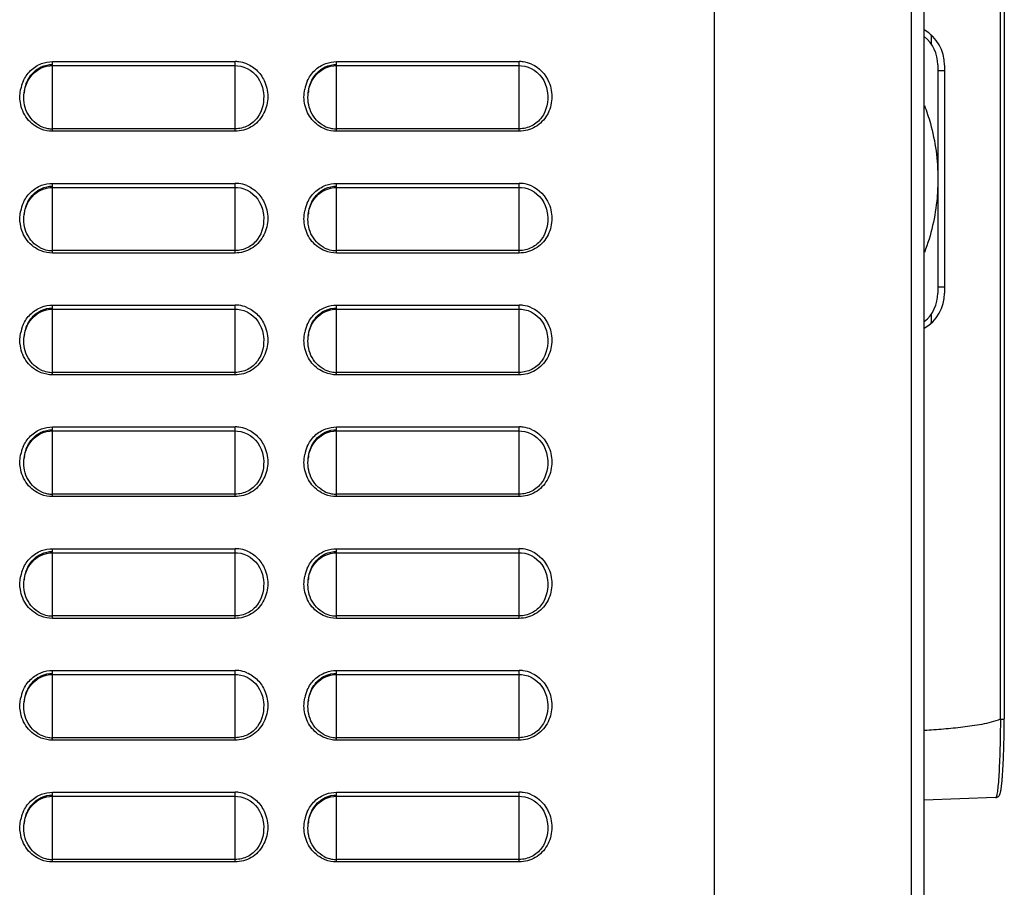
# Model space of a CAD drawing. Header units: millimetres. Extents: x 0 to 1200, y 0 to 1150.
# Tile 26 of 80: x 209 to 281, y 607 to 671. Entities that reach past the tile are written whole.
import ezdxf

# ---------------------------------------------------------------- set-up
doc = ezdxf.new("R2010")
doc.units = ezdxf.units.MM
doc.header["$LTSCALE"] = 74.962963
doc.layers.get('0').update_dxf_attribs({"linetype": 'CONTINUOUS'})
doc.layers.add('00_COMPONENTS', color=7, linetype='CONTINUOUS')

msp = doc.modelspace()

# ---------------------------------------------------------------- linework, layer by layer
at = {"color": 7, "linetype": 'CONTINUOUS'}
for p, q in [((260.074, 481.059), (260.074, 714.26)), ((275.574, 595.871), (275.574, 714.26)), ((209.446, 666.571), (209.609, 666.775)), ((209.609, 666.775), (209.793, 666.957)), ((209.793, 666.957), (209.995, 667.113)), ((209.995, 667.113), (210.213, 667.242)), ((210.213, 667.242), (210.442, 667.342)), ((210.442, 667.342), (210.679, 667.412)), ((210.679, 667.412), (210.92, 667.452)), ((210.92, 667.452), (211.124, 667.462)), ((211.124, 667.462), (224.624, 667.462)), ((224.624, 667.462), (224.79, 667.455)), ((224.79, 667.455), (225.034, 667.419)), ((225.034, 667.419), (225.275, 667.353)), ((225.275, 667.353), (225.509, 667.255)), ((225.509, 667.255), (225.731, 667.128)), ((225.731, 667.128), (225.938, 666.972)), ((225.938, 666.972), (226.126, 666.79)), ((226.126, 666.79), (226.292, 666.584)), ((230.445, 666.569), (230.608, 666.774)), ((230.608, 666.774), (230.791, 666.956)), ((230.791, 666.956), (230.994, 667.112)), ((230.994, 667.112), (231.211, 667.241)), ((231.211, 667.241), (231.441, 667.341)), ((231.441, 667.341), (231.678, 667.412)), ((231.678, 667.412), (231.919, 667.452)), ((231.919, 667.452), (232.124, 667.462)), ((232.124, 667.462), (245.624, 667.462)), ((245.624, 667.462), (245.79, 667.455)), ((245.79, 667.455), (246.035, 667.419)), ((246.035, 667.419), (246.276, 667.352)), ((246.276, 667.352), (246.509, 667.255)), ((246.509, 667.255), (246.731, 667.127)), ((246.731, 667.127), (246.938, 666.972)), ((246.938, 666.972), (247.126, 666.79)), ((247.126, 666.79), (247.292, 666.584)), ((209.105, 665.848), (209.192, 666.104)), ((209.192, 666.104), (209.307, 666.346)), ((209.307, 666.346), (209.446, 666.571)), ((226.292, 666.584), (226.435, 666.358)), ((226.435, 666.358), (226.552, 666.113)), ((226.552, 666.113), (226.641, 665.854)), ((230.105, 665.847), (230.192, 666.103)), ((230.192, 666.103), (230.306, 666.345)), ((230.306, 666.345), (230.445, 666.569)), ((247.292, 666.584), (247.435, 666.357)), ((247.435, 666.357), (247.552, 666.113)), ((247.552, 666.113), (247.641, 665.854)), ((209.028, 665.453), (209.046, 665.58)), ((209.028, 665.453), (209.029, 665.461)), ((209.046, 665.58), (209.105, 665.848)), ((226.641, 665.854), (226.701, 665.583)), ((226.701, 665.583), (226.72, 665.451)), ((230.028, 665.453), (230.046, 665.58)), ((230.028, 665.453), (230.029, 665.461)), ((230.046, 665.58), (230.105, 665.847)), ((247.641, 665.854), (247.701, 665.584)), ((247.701, 665.584), (247.719, 665.452)), ((209.793, 657.957), (209.995, 658.113)), ((209.995, 658.113), (210.213, 658.242)), ((210.213, 658.242), (210.442, 658.342)), ((210.442, 658.342), (210.679, 658.412)), ((210.679, 658.412), (210.92, 658.452)), ((210.92, 658.452), (211.124, 658.462)), ((211.124, 658.462), (224.624, 658.462)), ((224.624, 658.462), (224.79, 658.455)), ((224.79, 658.455), (225.034, 658.419)), ((225.034, 658.419), (225.275, 658.353)), ((225.275, 658.353), (225.509, 658.255)), ((225.509, 658.255), (225.731, 658.128)), ((225.731, 658.128), (225.938, 657.972)), ((230.791, 657.956), (230.994, 658.112)), ((230.994, 658.112), (231.211, 658.241)), ((231.211, 658.241), (231.441, 658.341)), ((231.441, 658.341), (231.678, 658.412)), ((231.678, 658.412), (231.919, 658.452)), ((231.919, 658.452), (232.124, 658.462)), ((232.124, 658.462), (245.624, 658.462)), ((245.624, 658.462), (245.79, 658.455)), ((245.79, 658.455), (246.035, 658.419)), ((246.035, 658.419), (246.276, 658.352)), ((246.276, 658.352), (246.509, 658.255)), ((246.509, 658.255), (246.731, 658.127)), ((246.731, 658.127), (246.938, 657.972)), ((209.192, 657.104), (209.307, 657.346)), ((209.307, 657.346), (209.446, 657.571)), ((209.446, 657.571), (209.609, 657.775)), ((209.609, 657.775), (209.793, 657.957)), ((225.938, 657.972), (226.126, 657.79)), ((226.126, 657.79), (226.292, 657.584)), ((226.292, 657.584), (226.435, 657.358)), ((226.435, 657.358), (226.552, 657.113)), ((230.192, 657.103), (230.306, 657.345)), ((230.306, 657.345), (230.445, 657.569)), ((230.445, 657.569), (230.608, 657.774)), ((230.608, 657.774), (230.791, 657.956)), ((246.938, 657.972), (247.126, 657.79)), ((247.126, 657.79), (247.292, 657.584)), ((247.292, 657.584), (247.435, 657.357)), ((247.435, 657.357), (247.552, 657.113)), ((209.028, 656.453), (209.046, 656.58)), ((209.046, 656.58), (209.105, 656.848)), ((209.105, 656.848), (209.192, 657.104)), ((226.552, 657.113), (226.641, 656.854)), ((226.641, 656.854), (226.701, 656.583)), ((226.701, 656.583), (226.72, 656.451)), ((230.028, 656.453), (230.046, 656.58)), ((230.046, 656.58), (230.105, 656.847)), ((230.105, 656.847), (230.192, 657.103)), ((247.552, 657.113), (247.641, 656.854)), ((247.641, 656.854), (247.701, 656.584)), ((247.701, 656.584), (247.719, 656.452)), ((209.028, 656.453), (209.029, 656.461)), ((230.028, 656.453), (230.029, 656.461)), ((210.213, 649.242), (210.442, 649.342)), ((210.442, 649.342), (210.679, 649.412)), ((210.679, 649.412), (210.92, 649.452)), ((210.92, 649.452), (211.124, 649.462)), ((211.124, 649.462), (224.624, 649.462)), ((224.624, 649.462), (224.79, 649.455)), ((224.79, 649.455), (225.034, 649.419)), ((225.034, 649.419), (225.275, 649.353)), ((225.275, 649.353), (225.509, 649.255)), ((231.211, 649.241), (231.441, 649.341)), ((231.441, 649.341), (231.678, 649.412)), ((231.678, 649.412), (231.919, 649.452)), ((231.919, 649.452), (232.124, 649.462)), ((232.124, 649.462), (245.624, 649.462)), ((245.624, 649.462), (245.79, 649.455)), ((245.79, 649.455), (246.035, 649.419)), ((246.035, 649.419), (246.276, 649.352)), ((246.276, 649.352), (246.509, 649.255)), ((209.307, 648.346), (209.446, 648.571)), ((209.446, 648.571), (209.609, 648.775)), ((209.609, 648.775), (209.793, 648.957)), ((209.793, 648.957), (209.995, 649.113)), ((209.995, 649.113), (210.213, 649.242)), ((225.509, 649.255), (225.731, 649.128)), ((225.731, 649.128), (225.938, 648.972)), ((225.938, 648.972), (226.126, 648.79)), ((226.126, 648.79), (226.292, 648.584)), ((226.292, 648.584), (226.435, 648.358)), ((230.306, 648.345), (230.445, 648.569)), ((230.445, 648.569), (230.608, 648.774)), ((230.608, 648.774), (230.791, 648.956)), ((230.791, 648.956), (230.994, 649.112)), ((230.994, 649.112), (231.211, 649.241)), ((246.509, 649.255), (246.731, 649.127)), ((246.731, 649.127), (246.938, 648.972)), ((246.938, 648.972), (247.126, 648.79)), ((247.126, 648.79), (247.292, 648.584)), ((247.292, 648.584), (247.435, 648.357)), ((209.046, 647.58), (209.105, 647.848)), ((209.105, 647.848), (209.192, 648.104)), ((209.192, 648.104), (209.307, 648.346)), ((226.435, 648.358), (226.552, 648.113)), ((226.552, 648.113), (226.641, 647.854)), ((226.641, 647.854), (226.701, 647.583)), ((230.046, 647.58), (230.105, 647.847)), ((230.105, 647.847), (230.192, 648.103)), ((230.192, 648.103), (230.306, 648.345)), ((247.435, 648.357), (247.552, 648.113)), ((247.552, 648.113), (247.641, 647.854)), ((247.641, 647.854), (247.701, 647.584)), ((209.028, 647.453), (209.046, 647.58)), ((209.028, 647.453), (209.029, 647.461)), ((226.701, 647.583), (226.72, 647.451)), ((230.028, 647.453), (230.046, 647.58)), ((230.028, 647.453), (230.029, 647.461)), ((247.701, 647.584), (247.719, 647.452)), ((209.609, 639.775), (209.793, 639.957)), ((209.793, 639.957), (209.995, 640.113)), ((209.995, 640.113), (210.213, 640.242)), ((210.213, 640.242), (210.442, 640.342)), ((210.442, 640.342), (210.679, 640.412)), ((210.679, 640.412), (210.92, 640.452)), ((210.92, 640.452), (211.124, 640.462)), ((211.124, 640.462), (224.624, 640.462)), ((224.624, 640.462), (224.79, 640.455)), ((224.79, 640.455), (225.034, 640.419)), ((225.034, 640.419), (225.275, 640.353)), ((225.275, 640.353), (225.509, 640.255)), ((225.509, 640.255), (225.731, 640.128)), ((225.731, 640.128), (225.938, 639.972)), ((225.938, 639.972), (226.126, 639.79)), ((230.608, 639.774), (230.791, 639.956)), ((230.791, 639.956), (230.994, 640.112)), ((230.994, 640.112), (231.211, 640.241)), ((231.211, 640.241), (231.441, 640.341)), ((231.441, 640.341), (231.678, 640.412)), ((231.678, 640.412), (231.919, 640.452)), ((231.919, 640.452), (232.124, 640.462)), ((232.124, 640.462), (245.624, 640.462)), ((245.624, 640.462), (245.79, 640.455)), ((245.79, 640.455), (246.035, 640.419)), ((246.035, 640.419), (246.276, 640.352)), ((246.276, 640.352), (246.509, 640.255)), ((246.509, 640.255), (246.731, 640.127)), ((246.731, 640.127), (246.938, 639.972)), ((246.938, 639.972), (247.126, 639.79)), ((209.105, 638.848), (209.192, 639.104)), ((209.192, 639.104), (209.307, 639.346)), ((209.307, 639.346), (209.446, 639.571)), ((209.446, 639.571), (209.609, 639.775)), ((226.126, 639.79), (226.292, 639.584)), ((226.292, 639.584), (226.435, 639.358)), ((226.435, 639.358), (226.552, 639.113)), ((226.552, 639.113), (226.641, 638.854)), ((230.105, 638.847), (230.192, 639.103)), ((230.192, 639.103), (230.306, 639.345)), ((230.306, 639.345), (230.445, 639.569)), ((230.445, 639.569), (230.608, 639.774)), ((247.126, 639.79), (247.292, 639.584)), ((247.292, 639.584), (247.435, 639.357)), ((247.435, 639.357), (247.552, 639.113)), ((247.552, 639.113), (247.641, 638.854)), ((209.028, 638.453), (209.046, 638.58)), ((209.028, 638.453), (209.029, 638.461)), ((209.046, 638.58), (209.105, 638.848)), ((226.641, 638.854), (226.701, 638.583)), ((226.701, 638.583), (226.72, 638.451)), ((230.028, 638.453), (230.046, 638.58)), ((230.028, 638.453), (230.029, 638.461)), ((230.046, 638.58), (230.105, 638.847)), ((247.641, 638.854), (247.701, 638.584)), ((247.701, 638.584), (247.719, 638.452)), ((209.793, 630.957), (209.995, 631.113)), ((209.995, 631.113), (210.213, 631.242)), ((210.213, 631.242), (210.442, 631.342)), ((210.442, 631.342), (210.679, 631.412)), ((210.679, 631.412), (210.92, 631.452)), ((210.92, 631.452), (211.124, 631.462)), ((211.124, 631.462), (224.624, 631.462)), ((224.624, 631.462), (224.79, 631.455)), ((224.79, 631.455), (225.034, 631.419)), ((225.034, 631.419), (225.275, 631.353)), ((225.275, 631.353), (225.509, 631.255)), ((225.509, 631.255), (225.731, 631.128)), ((225.731, 631.128), (225.938, 630.972)), ((230.791, 630.956), (230.994, 631.112)), ((230.994, 631.112), (231.211, 631.241)), ((231.211, 631.241), (231.441, 631.341)), ((231.441, 631.341), (231.678, 631.412)), ((231.678, 631.412), (231.919, 631.452)), ((231.919, 631.452), (232.124, 631.462)), ((232.124, 631.462), (245.624, 631.462)), ((245.624, 631.462), (245.79, 631.455)), ((245.79, 631.455), (246.035, 631.419)), ((246.035, 631.419), (246.276, 631.352)), ((246.276, 631.352), (246.509, 631.255)), ((246.509, 631.255), (246.731, 631.127)), ((246.731, 631.127), (246.938, 630.972)), ((209.307, 630.346), (209.446, 630.571)), ((209.446, 630.571), (209.609, 630.775)), ((209.609, 630.775), (209.793, 630.957)), ((225.938, 630.972), (226.126, 630.79)), ((226.126, 630.79), (226.292, 630.584)), ((226.292, 630.584), (226.435, 630.358)), ((230.306, 630.345), (230.445, 630.569)), ((230.445, 630.569), (230.608, 630.774)), ((230.608, 630.774), (230.791, 630.956)), ((246.938, 630.972), (247.126, 630.79)), ((247.126, 630.79), (247.292, 630.584)), ((247.292, 630.584), (247.435, 630.357)), ((209.046, 629.58), (209.105, 629.848)), ((209.105, 629.848), (209.192, 630.104)), ((209.192, 630.104), (209.307, 630.346)), ((226.435, 630.358), (226.552, 630.113)), ((226.552, 630.113), (226.641, 629.854)), ((226.641, 629.854), (226.701, 629.583)), ((230.046, 629.58), (230.105, 629.847)), ((230.105, 629.847), (230.192, 630.103)), ((230.192, 630.103), (230.306, 630.345)), ((247.435, 630.357), (247.552, 630.113)), ((247.552, 630.113), (247.641, 629.854)), ((247.641, 629.854), (247.701, 629.584)), ((209.028, 629.453), (209.046, 629.58)), ((209.028, 629.453), (209.029, 629.461)), ((226.701, 629.583), (226.72, 629.451)), ((230.028, 629.453), (230.046, 629.58)), ((230.028, 629.453), (230.029, 629.461)), ((247.701, 629.584), (247.719, 629.452)), ((210.442, 622.342), (210.679, 622.412)), ((210.679, 622.412), (210.92, 622.452)), ((210.92, 622.452), (211.124, 622.462)), ((211.124, 622.462), (224.624, 622.462)), ((224.624, 622.462), (224.79, 622.455)), ((224.79, 622.455), (225.034, 622.419)), ((225.034, 622.419), (225.275, 622.353)), ((231.441, 622.341), (231.678, 622.412)), ((231.678, 622.412), (231.919, 622.452)), ((231.919, 622.452), (232.124, 622.462)), ((232.124, 622.462), (245.624, 622.462)), ((245.624, 622.462), (245.79, 622.455)), ((245.79, 622.455), (246.035, 622.419)), ((246.035, 622.419), (246.276, 622.352)), ((209.446, 621.571), (209.609, 621.775)), ((209.609, 621.775), (209.793, 621.957)), ((209.793, 621.957), (209.995, 622.113)), ((209.995, 622.113), (210.213, 622.242)), ((210.213, 622.242), (210.442, 622.342)), ((225.275, 622.353), (225.509, 622.255)), ((225.509, 622.255), (225.731, 622.128)), ((225.731, 622.128), (225.938, 621.972)), ((225.938, 621.972), (226.126, 621.79)), ((226.126, 621.79), (226.292, 621.584)), ((230.445, 621.569), (230.608, 621.774)), ((230.608, 621.774), (230.791, 621.956)), ((230.791, 621.956), (230.994, 622.112)), ((230.994, 622.112), (231.211, 622.241)), ((231.211, 622.241), (231.441, 622.341)), ((246.276, 622.352), (246.509, 622.255)), ((246.509, 622.255), (246.731, 622.127)), ((246.731, 622.127), (246.938, 621.972)), ((246.938, 621.972), (247.126, 621.79)), ((247.126, 621.79), (247.292, 621.584)), ((209.105, 620.848), (209.192, 621.104)), ((209.192, 621.104), (209.307, 621.346)), ((209.307, 621.346), (209.446, 621.571)), ((226.292, 621.584), (226.435, 621.358)), ((226.435, 621.358), (226.552, 621.113)), ((226.552, 621.113), (226.641, 620.854)), ((230.105, 620.847), (230.192, 621.103)), ((230.192, 621.103), (230.306, 621.345)), ((230.306, 621.345), (230.445, 621.569)), ((247.292, 621.584), (247.435, 621.357)), ((247.435, 621.357), (247.552, 621.113)), ((247.552, 621.113), (247.641, 620.854)), ((209.028, 620.453), (209.046, 620.58)), ((209.028, 620.453), (209.029, 620.461)), ((209.046, 620.58), (209.105, 620.848)), ((226.641, 620.854), (226.701, 620.583)), ((226.701, 620.583), (226.72, 620.451)), ((230.028, 620.453), (230.046, 620.58)), ((230.028, 620.453), (230.029, 620.461)), ((230.046, 620.58), (230.105, 620.847)), ((247.641, 620.854), (247.701, 620.584)), ((247.701, 620.584), (247.719, 620.452)), ((209.609, 612.775), (209.793, 612.957)), ((209.793, 612.957), (209.995, 613.113)), ((209.995, 613.113), (210.213, 613.242)), ((210.213, 613.242), (210.442, 613.342)), ((210.442, 613.342), (210.679, 613.412)), ((210.679, 613.412), (210.92, 613.452)), ((210.92, 613.452), (211.124, 613.462)), ((211.124, 613.462), (224.624, 613.462)), ((224.624, 613.462), (224.79, 613.455)), ((224.79, 613.455), (225.034, 613.419)), ((225.034, 613.419), (225.275, 613.353)), ((225.275, 613.353), (225.509, 613.255)), ((225.509, 613.255), (225.731, 613.128)), ((225.731, 613.128), (225.938, 612.972)), ((225.938, 612.972), (226.126, 612.79)), ((230.608, 612.774), (230.791, 612.956)), ((230.791, 612.956), (230.994, 613.112)), ((230.994, 613.112), (231.211, 613.241)), ((231.211, 613.241), (231.441, 613.341)), ((231.441, 613.341), (231.678, 613.412)), ((231.678, 613.412), (231.919, 613.452)), ((231.919, 613.452), (232.124, 613.462)), ((232.124, 613.462), (245.624, 613.462)), ((245.624, 613.462), (245.79, 613.455)), ((245.79, 613.455), (246.035, 613.419)), ((246.035, 613.419), (246.276, 613.352)), ((246.276, 613.352), (246.509, 613.255)), ((246.509, 613.255), (246.731, 613.127)), ((246.731, 613.127), (246.938, 612.972)), ((246.938, 612.972), (247.126, 612.79)), ((209.192, 612.104), (209.307, 612.346)), ((209.307, 612.346), (209.446, 612.571)), ((209.446, 612.571), (209.609, 612.775)), ((226.126, 612.79), (226.292, 612.584)), ((226.292, 612.584), (226.435, 612.358)), ((226.435, 612.358), (226.552, 612.113)), ((230.192, 612.103), (230.306, 612.345)), ((230.306, 612.345), (230.445, 612.569)), ((230.445, 612.569), (230.608, 612.774)), ((247.126, 612.79), (247.292, 612.584)), ((247.292, 612.584), (247.435, 612.357)), ((247.435, 612.357), (247.552, 612.113)), ((209.028, 611.453), (209.046, 611.58)), ((209.028, 611.453), (209.029, 611.461)), ((209.046, 611.58), (209.105, 611.848)), ((209.105, 611.848), (209.192, 612.104)), ((226.552, 612.113), (226.641, 611.854)), ((226.641, 611.854), (226.701, 611.583)), ((226.701, 611.583), (226.72, 611.451)), ((230.028, 611.453), (230.046, 611.58)), ((230.028, 611.453), (230.029, 611.461)), ((230.046, 611.58), (230.105, 611.847)), ((230.105, 611.847), (230.192, 612.103)), ((247.552, 612.113), (247.641, 611.854)), ((247.641, 611.854), (247.701, 611.584)), ((247.701, 611.584), (247.719, 611.452))]:
    msp.add_line(p, q, dxfattribs=at)
at = {"color": 9, "linetype": 'CONTINUOUS'}
for p, q in [((274.626, 604.859), (274.626, 714.26)), ((211.124, 662.61), (211.124, 667.762)), ((211.124, 667.762), (224.624, 667.762)), ((224.624, 662.61), (224.624, 667.762)), ((232.124, 662.61), (232.124, 667.762)), ((232.124, 667.762), (245.624, 667.762)), ((245.624, 662.61), (245.624, 667.762)), ((226.719, 665.461), (226.72, 665.451)), ((247.718, 665.461), (247.719, 665.452)), ((224.624, 662.79), (211.124, 662.79)), ((224.624, 662.61), (211.124, 662.61)), ((245.624, 662.79), (232.124, 662.79)), ((245.624, 662.61), (232.124, 662.61)), ((211.124, 653.61), (211.124, 658.762)), ((211.124, 658.762), (224.624, 658.762)), ((224.624, 653.61), (224.624, 658.762)), ((232.124, 653.61), (232.124, 658.762)), ((232.124, 658.762), (245.624, 658.762)), ((245.624, 653.61), (245.624, 658.762)), ((226.719, 656.461), (226.72, 656.451)), ((247.718, 656.461), (247.719, 656.452)), ((224.624, 653.79), (211.124, 653.79)), ((245.624, 653.79), (232.124, 653.79)), ((224.624, 653.61), (211.124, 653.61)), ((245.624, 653.61), (232.124, 653.61)), ((211.124, 644.61), (211.124, 649.762)), ((211.124, 649.762), (224.624, 649.762)), ((224.624, 644.61), (224.624, 649.762)), ((232.124, 644.61), (232.124, 649.762)), ((232.124, 649.762), (245.624, 649.762)), ((245.624, 644.61), (245.624, 649.762)), ((226.719, 647.461), (226.72, 647.451)), ((247.718, 647.461), (247.719, 647.452)), ((224.624, 644.79), (211.124, 644.79)), ((224.624, 644.61), (211.124, 644.61)), ((245.624, 644.79), (232.124, 644.79)), ((245.624, 644.61), (232.124, 644.61)), ((211.124, 635.61), (211.124, 640.762)), ((211.124, 640.762), (224.624, 640.762)), ((224.624, 635.61), (224.624, 640.762)), ((232.124, 635.61), (232.124, 640.762)), ((232.124, 640.762), (245.624, 640.762)), ((245.624, 635.61), (245.624, 640.762)), ((226.719, 638.461), (226.72, 638.451)), ((247.718, 638.461), (247.719, 638.452)), ((224.624, 635.79), (211.124, 635.79)), ((224.624, 635.61), (211.124, 635.61)), ((245.624, 635.79), (232.124, 635.79)), ((245.624, 635.61), (232.124, 635.61)), ((211.124, 626.61), (211.124, 631.762)), ((211.124, 631.762), (224.624, 631.762)), ((224.624, 626.61), (224.624, 631.762)), ((232.124, 626.61), (232.124, 631.762)), ((232.124, 631.762), (245.624, 631.762)), ((245.624, 626.61), (245.624, 631.762)), ((226.719, 629.461), (226.72, 629.451)), ((247.718, 629.461), (247.719, 629.452)), ((224.624, 626.79), (211.124, 626.79)), ((245.624, 626.79), (232.124, 626.79)), ((224.624, 626.61), (211.124, 626.61)), ((245.624, 626.61), (232.124, 626.61)), ((211.124, 617.61), (211.124, 622.762)), ((211.124, 622.762), (224.624, 622.762)), ((224.624, 617.61), (224.624, 622.762)), ((232.124, 617.61), (232.124, 622.762)), ((232.124, 622.762), (245.624, 622.762)), ((245.624, 617.61), (245.624, 622.762)), ((226.719, 620.461), (226.72, 620.451)), ((247.718, 620.461), (247.719, 620.452)), ((224.624, 617.79), (211.124, 617.79)), ((224.624, 617.61), (211.124, 617.61)), ((245.624, 617.79), (232.124, 617.79)), ((245.624, 617.61), (232.124, 617.61)), ((211.124, 608.61), (211.124, 613.762)), ((211.124, 613.762), (224.624, 613.762)), ((224.624, 608.61), (224.624, 613.762)), ((232.124, 608.61), (232.124, 613.762)), ((232.124, 613.762), (245.624, 613.762)), ((245.624, 608.61), (245.624, 613.762)), ((226.719, 611.461), (226.72, 611.451)), ((247.718, 611.461), (247.719, 611.452)), ((224.624, 608.79), (211.124, 608.79)), ((224.624, 608.61), (211.124, 608.61)), ((245.624, 608.79), (232.124, 608.79)), ((245.624, 608.61), (232.124, 608.61))]:
    msp.add_line(p, q, dxfattribs=at)
for centre, radius, start, end in [((224.623, 665.473), 2.29, 83.16582, 89.99101), ((224.619, 665.454), 2.309, 68.13821, 83.12075), ((245.623, 665.472), 2.291, 82.68972, 89.98882), ((245.618, 665.45), 2.313, 66.52043, 82.63318), ((211.478, 665.182), 2.764, 156.29297, 169.49742), ((232.47, 665.184), 2.757, 155.61237, 168.64481), ((224.623, 656.473), 2.29, 83.16582, 89.99101), ((245.623, 656.472), 2.291, 82.68972, 89.98882), ((224.619, 656.454), 2.309, 68.13821, 83.12075), ((245.618, 656.45), 2.313, 66.52043, 82.63318), ((232.47, 656.184), 2.757, 155.61237, 168.64481), ((211.478, 656.182), 2.764, 156.29297, 169.49742), ((224.623, 647.473), 2.29, 83.16582, 89.99101), ((224.619, 647.454), 2.309, 68.13821, 83.12075), ((245.623, 647.472), 2.291, 82.68972, 89.98882), ((245.618, 647.45), 2.313, 66.52043, 82.63318), ((211.478, 647.182), 2.764, 156.29297, 169.49742), ((232.47, 647.184), 2.757, 155.61237, 168.64481), ((224.623, 638.473), 2.29, 83.16582, 89.99101), ((224.619, 638.454), 2.309, 68.13821, 83.12075), ((245.623, 638.472), 2.291, 82.68972, 89.98882), ((245.618, 638.45), 2.313, 66.52043, 82.63318), ((211.478, 638.182), 2.764, 156.29297, 169.49742), ((232.47, 638.184), 2.757, 155.61237, 168.64481), ((224.623, 629.473), 2.29, 83.16582, 89.99101), ((224.619, 629.454), 2.309, 68.13821, 83.12075), ((245.623, 629.472), 2.291, 82.68972, 89.98882), ((245.618, 629.45), 2.313, 66.52043, 82.63318), ((211.478, 629.182), 2.764, 156.29297, 169.49742), ((232.47, 629.184), 2.757, 155.61237, 168.64481), ((224.623, 620.473), 2.29, 83.16582, 89.99101), ((224.619, 620.454), 2.309, 68.13821, 83.12075), ((245.623, 620.472), 2.291, 82.68972, 89.98882), ((245.618, 620.45), 2.313, 66.52043, 82.63318), ((211.478, 620.182), 2.764, 156.29297, 169.49742), ((232.47, 620.184), 2.757, 155.61237, 168.64481), ((224.623, 611.473), 2.29, 83.16582, 89.99101), ((224.619, 611.454), 2.309, 68.13821, 83.12075), ((245.623, 611.472), 2.291, 82.68972, 89.98882), ((245.618, 611.45), 2.313, 66.52043, 82.63318), ((211.478, 611.182), 2.764, 156.29297, 169.49742), ((232.47, 611.184), 2.757, 155.61237, 168.64481)]:
    msp.add_arc(centre, radius, start, end, dxfattribs=at)
at = {"color": 7, "linetype": 'CONTINUOUS'}
for centre, radius, start, end in [((212, 665.117), 2.99, 170.93392, 173.38809), ((233.002, 665.117), 2.993, 170.72428, 173.39078), ((211.127, 664.845), 2.056, 243.84497, 259.48964), ((211.124, 664.839), 2.049, 259.54218, 269.98564), ((232.128, 664.846), 2.056, 243.42167, 259.31766), ((232.124, 664.839), 2.049, 259.37259, 269.98523), ((212, 656.117), 2.99, 170.93392, 173.38809), ((233.002, 656.117), 2.993, 170.72428, 173.39078), ((211.127, 655.845), 2.056, 243.84497, 259.48964), ((211.124, 655.839), 2.049, 259.54218, 269.98564), ((232.128, 655.846), 2.056, 243.42167, 259.31766), ((232.124, 655.839), 2.049, 259.37259, 269.98523), ((212, 647.117), 2.99, 170.93392, 173.38809), ((233.002, 647.117), 2.993, 170.72428, 173.39078), ((211.127, 646.845), 2.056, 243.84497, 259.48964), ((232.128, 646.846), 2.056, 243.42167, 259.31766), ((211.124, 646.839), 2.049, 259.54218, 269.98564), ((232.124, 646.839), 2.049, 259.37259, 269.98523), ((212, 638.117), 2.99, 170.93392, 173.38809), ((233.002, 638.117), 2.993, 170.72428, 173.39078), ((211.127, 637.845), 2.056, 243.84497, 259.48964), ((211.124, 637.839), 2.049, 259.54218, 269.98564), ((232.128, 637.846), 2.056, 243.42167, 259.31766), ((232.124, 637.839), 2.049, 259.37259, 269.98523), ((212, 629.117), 2.99, 170.93392, 173.38809), ((233.002, 629.117), 2.993, 170.72428, 173.39078), ((211.127, 628.845), 2.056, 243.84497, 259.48964), ((211.124, 628.839), 2.049, 259.54218, 269.98564), ((232.128, 628.846), 2.056, 243.42167, 259.31766), ((232.124, 628.839), 2.049, 259.37259, 269.98523), ((212, 620.117), 2.99, 170.93392, 173.38809), ((233.002, 620.117), 2.993, 170.72428, 173.39078), ((211.127, 619.845), 2.056, 243.84497, 259.48964), ((232.128, 619.846), 2.056, 243.42167, 259.31766), ((211.124, 619.839), 2.049, 259.54218, 269.98564), ((232.124, 619.839), 2.049, 259.37259, 269.98523), ((212, 611.117), 2.99, 170.93392, 173.38809), ((233.002, 611.117), 2.993, 170.72428, 173.39078), ((211.127, 610.845), 2.056, 243.84497, 259.48964), ((211.124, 610.839), 2.049, 259.54218, 269.98564), ((232.128, 610.846), 2.056, 243.42167, 259.31766), ((232.124, 610.839), 2.049, 259.37259, 269.98523)]:
    msp.add_arc(centre, radius, start, end, dxfattribs=at)
at = {"color": 9, "linetype": 'CONTINUOUS'}
for points, knots in [([(208.947, 666.293), (209.077, 666.589), (209.45, 667.14), (210.014, 667.501), (210.316, 667.615)], [0, 0, 0, 0, 0.500359, 1, 1, 1, 1]), ([(225.479, 667.597), (225.78, 667.476), (226.336, 667.101), (226.698, 666.541), (226.823, 666.241)], [0, 0, 0, 0, 0.499613, 1, 1, 1, 1]), ([(229.96, 666.322), (230.092, 666.613), (230.466, 667.153), (231.024, 667.506), (231.323, 667.618)], [0, 0, 0, 0, 0.500345, 1, 1, 1, 1]), ([(226.823, 666.241), (226.982, 665.859), (227.126, 665.01), (226.775, 663.774), (225.878, 662.841), (225.036, 662.61), (224.624, 662.61)], [0, 0, 0, 0, 0.250647, 0.500991, 0.750701, 1, 1, 1, 1]), ([(247.824, 666.24), (247.983, 665.857), (248.125, 665.009), (247.774, 663.773), (246.877, 662.841), (246.036, 662.61), (245.624, 662.61)], [0, 0, 0, 0, 0.250679, 0.501034, 0.750733, 1, 1, 1, 1]), ([(226.72, 665.451), (226.79, 664.83), (226.582, 663.788), (225.588, 662.946), (224.942, 662.79), (224.624, 662.79)], [0, 0, 0, 0, 0.49521, 0.747656, 1, 1, 1, 1]), ([(247.719, 665.452), (247.79, 664.832), (247.583, 663.789), (246.588, 662.946), (245.942, 662.79), (245.624, 662.79)], [0, 0, 0, 0, 0.495225, 0.747678, 1, 1, 1, 1]), ([(210.289, 662.765), (209.885, 662.92), (209.152, 663.472), (208.811, 664.313), (208.745, 664.742)], [0, 0, 0, 0, 0.499301, 1, 1, 1, 1]), ([(231.276, 662.77), (230.904, 662.916), (230.225, 663.41), (229.869, 664.164), (229.781, 664.554)], [0, 0, 0, 0, 0.499422, 1, 1, 1, 1]), ([(208.947, 657.293), (209.077, 657.589), (209.45, 658.14), (210.014, 658.501), (210.316, 658.615)], [0, 0, 0, 0, 0.500359, 1, 1, 1, 1]), ([(225.479, 658.597), (225.78, 658.476), (226.336, 658.101), (226.698, 657.541), (226.823, 657.241)], [0, 0, 0, 0, 0.499613, 1, 1, 1, 1]), ([(229.96, 657.322), (230.092, 657.613), (230.466, 658.153), (231.024, 658.506), (231.323, 658.618)], [0, 0, 0, 0, 0.500345, 1, 1, 1, 1]), ([(226.823, 657.241), (226.982, 656.859), (227.126, 656.01), (226.775, 654.774), (225.878, 653.841), (225.036, 653.61), (224.624, 653.61)], [0, 0, 0, 0, 0.250647, 0.500991, 0.750701, 1, 1, 1, 1]), ([(247.824, 657.24), (247.983, 656.857), (248.125, 656.009), (247.774, 654.773), (246.877, 653.841), (246.036, 653.61), (245.624, 653.61)], [0, 0, 0, 0, 0.250679, 0.501034, 0.750733, 1, 1, 1, 1]), ([(226.72, 656.451), (226.79, 655.83), (226.582, 654.788), (225.588, 653.946), (224.942, 653.79), (224.624, 653.79)], [0, 0, 0, 0, 0.49521, 0.747656, 1, 1, 1, 1]), ([(247.719, 656.452), (247.79, 655.832), (247.583, 654.789), (246.588, 653.946), (245.942, 653.79), (245.624, 653.79)], [0, 0, 0, 0, 0.495225, 0.747678, 1, 1, 1, 1]), ([(210.289, 653.765), (209.885, 653.92), (209.152, 654.472), (208.811, 655.313), (208.745, 655.742)], [0, 0, 0, 0, 0.499301, 1, 1, 1, 1]), ([(231.276, 653.77), (230.904, 653.916), (230.225, 654.41), (229.869, 655.164), (229.781, 655.554)], [0, 0, 0, 0, 0.499422, 1, 1, 1, 1]), ([(208.947, 648.293), (209.077, 648.589), (209.45, 649.14), (210.014, 649.501), (210.316, 649.615)], [0, 0, 0, 0, 0.500359, 1, 1, 1, 1]), ([(225.479, 649.597), (225.78, 649.476), (226.336, 649.101), (226.698, 648.541), (226.823, 648.241)], [0, 0, 0, 0, 0.499613, 1, 1, 1, 1]), ([(229.96, 648.322), (230.092, 648.613), (230.466, 649.153), (231.024, 649.506), (231.323, 649.618)], [0, 0, 0, 0, 0.500345, 1, 1, 1, 1]), ([(226.823, 648.241), (226.982, 647.859), (227.126, 647.01), (226.775, 645.774), (225.878, 644.841), (225.036, 644.61), (224.624, 644.61)], [0, 0, 0, 0, 0.250647, 0.500991, 0.750701, 1, 1, 1, 1]), ([(247.824, 648.24), (247.983, 647.857), (248.125, 647.009), (247.774, 645.773), (246.877, 644.841), (246.036, 644.61), (245.624, 644.61)], [0, 0, 0, 0, 0.250679, 0.501034, 0.750733, 1, 1, 1, 1]), ([(226.72, 647.451), (226.79, 646.83), (226.582, 645.788), (225.588, 644.946), (224.942, 644.79), (224.624, 644.79)], [0, 0, 0, 0, 0.49521, 0.747656, 1, 1, 1, 1]), ([(247.719, 647.452), (247.79, 646.832), (247.583, 645.789), (246.588, 644.946), (245.942, 644.79), (245.624, 644.79)], [0, 0, 0, 0, 0.495225, 0.747678, 1, 1, 1, 1]), ([(210.289, 644.765), (209.885, 644.92), (209.152, 645.472), (208.811, 646.313), (208.745, 646.742)], [0, 0, 0, 0, 0.499301, 1, 1, 1, 1]), ([(231.276, 644.77), (230.904, 644.916), (230.225, 645.41), (229.869, 646.164), (229.781, 646.554)], [0, 0, 0, 0, 0.499422, 1, 1, 1, 1]), ([(208.947, 639.293), (209.077, 639.589), (209.45, 640.14), (210.014, 640.501), (210.316, 640.615)], [0, 0, 0, 0, 0.500359, 1, 1, 1, 1]), ([(225.479, 640.597), (225.78, 640.476), (226.336, 640.101), (226.698, 639.541), (226.823, 639.241)], [0, 0, 0, 0, 0.499613, 1, 1, 1, 1]), ([(229.96, 639.322), (230.092, 639.613), (230.466, 640.153), (231.024, 640.506), (231.323, 640.618)], [0, 0, 0, 0, 0.500345, 1, 1, 1, 1]), ([(226.823, 639.241), (226.982, 638.859), (227.126, 638.01), (226.775, 636.774), (225.878, 635.841), (225.036, 635.61), (224.624, 635.61)], [0, 0, 0, 0, 0.250647, 0.500991, 0.750701, 1, 1, 1, 1]), ([(247.824, 639.24), (247.983, 638.857), (248.125, 638.009), (247.774, 636.773), (246.877, 635.841), (246.036, 635.61), (245.624, 635.61)], [0, 0, 0, 0, 0.250679, 0.501034, 0.750733, 1, 1, 1, 1]), ([(226.72, 638.451), (226.79, 637.83), (226.582, 636.788), (225.588, 635.946), (224.942, 635.79), (224.624, 635.79)], [0, 0, 0, 0, 0.49521, 0.747656, 1, 1, 1, 1]), ([(247.719, 638.452), (247.79, 637.832), (247.583, 636.789), (246.588, 635.946), (245.942, 635.79), (245.624, 635.79)], [0, 0, 0, 0, 0.495225, 0.747678, 1, 1, 1, 1]), ([(210.289, 635.765), (209.885, 635.92), (209.152, 636.472), (208.811, 637.313), (208.745, 637.742)], [0, 0, 0, 0, 0.499301, 1, 1, 1, 1]), ([(231.276, 635.77), (230.904, 635.916), (230.225, 636.41), (229.869, 637.164), (229.781, 637.554)], [0, 0, 0, 0, 0.499422, 1, 1, 1, 1]), ([(208.947, 630.293), (209.077, 630.589), (209.45, 631.14), (210.014, 631.501), (210.316, 631.615)], [0, 0, 0, 0, 0.500359, 1, 1, 1, 1]), ([(225.479, 631.597), (225.78, 631.476), (226.336, 631.101), (226.698, 630.541), (226.823, 630.241)], [0, 0, 0, 0, 0.499613, 1, 1, 1, 1]), ([(229.96, 630.322), (230.092, 630.613), (230.466, 631.153), (231.024, 631.506), (231.323, 631.618)], [0, 0, 0, 0, 0.500345, 1, 1, 1, 1]), ([(226.823, 630.241), (226.982, 629.859), (227.126, 629.01), (226.775, 627.774), (225.878, 626.841), (225.036, 626.61), (224.624, 626.61)], [0, 0, 0, 0, 0.250647, 0.500991, 0.750701, 1, 1, 1, 1]), ([(247.824, 630.24), (247.983, 629.857), (248.125, 629.009), (247.774, 627.773), (246.877, 626.841), (246.036, 626.61), (245.624, 626.61)], [0, 0, 0, 0, 0.250679, 0.501034, 0.750733, 1, 1, 1, 1]), ([(226.72, 629.451), (226.79, 628.83), (226.582, 627.788), (225.588, 626.946), (224.942, 626.79), (224.624, 626.79)], [0, 0, 0, 0, 0.49521, 0.747656, 1, 1, 1, 1]), ([(247.719, 629.452), (247.79, 628.832), (247.583, 627.789), (246.588, 626.946), (245.942, 626.79), (245.624, 626.79)], [0, 0, 0, 0, 0.495225, 0.747678, 1, 1, 1, 1]), ([(210.289, 626.765), (209.885, 626.92), (209.152, 627.472), (208.811, 628.313), (208.745, 628.742)], [0, 0, 0, 0, 0.499301, 1, 1, 1, 1]), ([(231.276, 626.77), (230.904, 626.916), (230.225, 627.41), (229.869, 628.164), (229.781, 628.554)], [0, 0, 0, 0, 0.499422, 1, 1, 1, 1]), ([(208.947, 621.293), (209.077, 621.589), (209.45, 622.14), (210.014, 622.501), (210.316, 622.615)], [0, 0, 0, 0, 0.500359, 1, 1, 1, 1]), ([(225.479, 622.597), (225.78, 622.476), (226.336, 622.101), (226.698, 621.541), (226.823, 621.241)], [0, 0, 0, 0, 0.499613, 1, 1, 1, 1]), ([(229.96, 621.322), (230.092, 621.613), (230.466, 622.153), (231.024, 622.506), (231.323, 622.618)], [0, 0, 0, 0, 0.500345, 1, 1, 1, 1]), ([(226.823, 621.241), (226.982, 620.859), (227.126, 620.01), (226.775, 618.774), (225.878, 617.841), (225.036, 617.61), (224.624, 617.61)], [0, 0, 0, 0, 0.250647, 0.500991, 0.750701, 1, 1, 1, 1]), ([(247.824, 621.24), (247.983, 620.857), (248.125, 620.009), (247.774, 618.773), (246.877, 617.841), (246.036, 617.61), (245.624, 617.61)], [0, 0, 0, 0, 0.250679, 0.501034, 0.750733, 1, 1, 1, 1]), ([(226.72, 620.451), (226.79, 619.83), (226.582, 618.788), (225.588, 617.946), (224.942, 617.79), (224.624, 617.79)], [0, 0, 0, 0, 0.49521, 0.747656, 1, 1, 1, 1]), ([(247.719, 620.452), (247.79, 619.832), (247.583, 618.789), (246.588, 617.946), (245.942, 617.79), (245.624, 617.79)], [0, 0, 0, 0, 0.495225, 0.747678, 1, 1, 1, 1]), ([(210.289, 617.765), (209.885, 617.92), (209.152, 618.472), (208.811, 619.313), (208.745, 619.742)], [0, 0, 0, 0, 0.499301, 1, 1, 1, 1]), ([(231.276, 617.77), (230.904, 617.916), (230.225, 618.41), (229.869, 619.164), (229.781, 619.554)], [0, 0, 0, 0, 0.499422, 1, 1, 1, 1]), ([(208.947, 612.293), (209.077, 612.589), (209.45, 613.14), (210.014, 613.501), (210.316, 613.615)], [0, 0, 0, 0, 0.500359, 1, 1, 1, 1]), ([(225.479, 613.597), (225.78, 613.476), (226.336, 613.101), (226.698, 612.541), (226.823, 612.241)], [0, 0, 0, 0, 0.499613, 1, 1, 1, 1]), ([(229.96, 612.322), (230.092, 612.613), (230.466, 613.153), (231.024, 613.506), (231.323, 613.618)], [0, 0, 0, 0, 0.500345, 1, 1, 1, 1]), ([(226.823, 612.241), (226.982, 611.859), (227.126, 611.01), (226.775, 609.774), (225.878, 608.841), (225.036, 608.61), (224.624, 608.61)], [0, 0, 0, 0, 0.250647, 0.500991, 0.750701, 1, 1, 1, 1]), ([(247.824, 612.24), (247.983, 611.857), (248.125, 611.009), (247.774, 609.773), (246.877, 608.841), (246.036, 608.61), (245.624, 608.61)], [0, 0, 0, 0, 0.250679, 0.501034, 0.750733, 1, 1, 1, 1]), ([(226.72, 611.451), (226.79, 610.83), (226.582, 609.788), (225.588, 608.946), (224.942, 608.79), (224.624, 608.79)], [0, 0, 0, 0, 0.49521, 0.747656, 1, 1, 1, 1]), ([(247.719, 611.452), (247.79, 610.832), (247.583, 609.789), (246.588, 608.946), (245.942, 608.79), (245.624, 608.79)], [0, 0, 0, 0, 0.495225, 0.747678, 1, 1, 1, 1]), ([(210.289, 608.765), (209.885, 608.92), (209.152, 609.472), (208.811, 610.313), (208.745, 610.742)], [0, 0, 0, 0, 0.499301, 1, 1, 1, 1]), ([(231.276, 608.77), (230.904, 608.916), (230.225, 609.41), (229.869, 610.164), (229.781, 610.554)], [0, 0, 0, 0, 0.499422, 1, 1, 1, 1])]:
    msp.add_open_spline(points, degree=3, knots=knots, dxfattribs=at)
at = {"color": 7, "linetype": 'CONTINUOUS'}
for points in [[(210.281, 667.366), (210.541, 667.489), (210.836, 667.556), (211.124, 667.556)], [(231.288, 667.369), (231.547, 667.49), (231.838, 667.556), (232.124, 667.556)], [(210.281, 658.366), (210.541, 658.489), (210.836, 658.556), (211.124, 658.556)], [(231.288, 658.369), (231.547, 658.49), (231.838, 658.556), (232.124, 658.556)], [(210.281, 649.366), (210.541, 649.489), (210.836, 649.556), (211.124, 649.556)], [(231.288, 649.369), (231.547, 649.49), (231.838, 649.556), (232.124, 649.556)], [(210.281, 640.366), (210.541, 640.489), (210.836, 640.556), (211.124, 640.556)], [(231.288, 640.369), (231.547, 640.49), (231.838, 640.556), (232.124, 640.556)], [(210.281, 631.366), (210.541, 631.489), (210.836, 631.556), (211.124, 631.556)], [(231.288, 631.369), (231.547, 631.49), (231.838, 631.556), (232.124, 631.556)], [(210.281, 622.366), (210.541, 622.489), (210.836, 622.556), (211.124, 622.556)], [(231.288, 622.369), (231.547, 622.49), (231.838, 622.556), (232.124, 622.556)], [(210.281, 613.366), (210.541, 613.489), (210.836, 613.556), (211.124, 613.556)], [(231.288, 613.369), (231.547, 613.49), (231.838, 613.556), (232.124, 613.556)]]:
    msp.add_open_spline(points, degree=3, dxfattribs=at)
at = {"color": 9, "linetype": 'CONTINUOUS'}
for points in [[(210.316, 667.615), (210.572, 667.712), (210.85, 667.762), (211.124, 667.762)], [(231.323, 667.618), (231.577, 667.712), (231.853, 667.762), (232.124, 667.762)], [(246.54, 667.571), (247.105, 667.325), (247.587, 666.809), (247.824, 666.24)], [(208.745, 664.742), (208.697, 665.053), (208.702, 665.376), (208.76, 665.686)], [(229.781, 664.554), (229.694, 664.935), (229.691, 665.343), (229.768, 665.727)], [(211.124, 662.61), (210.841, 662.61), (210.553, 662.663), (210.289, 662.765)], [(232.124, 662.61), (231.836, 662.61), (231.544, 662.665), (231.276, 662.77)], [(210.316, 658.615), (210.572, 658.712), (210.85, 658.762), (211.124, 658.762)], [(231.323, 658.618), (231.577, 658.712), (231.853, 658.762), (232.124, 658.762)], [(246.54, 658.571), (247.105, 658.325), (247.587, 657.809), (247.824, 657.24)], [(208.745, 655.742), (208.697, 656.053), (208.702, 656.376), (208.76, 656.686)], [(229.781, 655.554), (229.694, 655.935), (229.691, 656.343), (229.768, 656.727)], [(211.124, 653.61), (210.841, 653.61), (210.553, 653.663), (210.289, 653.765)], [(232.124, 653.61), (231.836, 653.61), (231.544, 653.665), (231.276, 653.77)], [(210.316, 649.615), (210.572, 649.712), (210.85, 649.762), (211.124, 649.762)], [(231.323, 649.618), (231.577, 649.712), (231.853, 649.762), (232.124, 649.762)], [(246.54, 649.571), (247.105, 649.325), (247.587, 648.809), (247.824, 648.24)], [(208.745, 646.742), (208.697, 647.053), (208.702, 647.376), (208.76, 647.686)], [(229.781, 646.554), (229.694, 646.935), (229.691, 647.343), (229.768, 647.727)], [(211.124, 644.61), (210.841, 644.61), (210.553, 644.663), (210.289, 644.765)], [(232.124, 644.61), (231.836, 644.61), (231.544, 644.665), (231.276, 644.77)], [(210.316, 640.615), (210.572, 640.712), (210.85, 640.762), (211.124, 640.762)], [(231.323, 640.618), (231.577, 640.712), (231.853, 640.762), (232.124, 640.762)], [(246.54, 640.571), (247.105, 640.325), (247.587, 639.809), (247.824, 639.24)], [(208.745, 637.742), (208.697, 638.053), (208.702, 638.376), (208.76, 638.686)], [(229.781, 637.554), (229.694, 637.935), (229.691, 638.343), (229.768, 638.727)], [(211.124, 635.61), (210.841, 635.61), (210.553, 635.663), (210.289, 635.765)], [(232.124, 635.61), (231.836, 635.61), (231.544, 635.665), (231.276, 635.77)], [(210.316, 631.615), (210.572, 631.712), (210.85, 631.762), (211.124, 631.762)], [(231.323, 631.618), (231.577, 631.712), (231.853, 631.762), (232.124, 631.762)], [(246.54, 631.571), (247.105, 631.325), (247.587, 630.809), (247.824, 630.24)], [(208.745, 628.742), (208.697, 629.053), (208.702, 629.376), (208.76, 629.686)], [(229.781, 628.554), (229.694, 628.935), (229.691, 629.343), (229.768, 629.727)], [(211.124, 626.61), (210.841, 626.61), (210.553, 626.663), (210.289, 626.765)], [(232.124, 626.61), (231.836, 626.61), (231.544, 626.665), (231.276, 626.77)], [(210.316, 622.615), (210.572, 622.712), (210.85, 622.762), (211.124, 622.762)], [(231.323, 622.618), (231.577, 622.712), (231.853, 622.762), (232.124, 622.762)], [(246.54, 622.571), (247.105, 622.325), (247.587, 621.809), (247.824, 621.24)], [(208.745, 619.742), (208.697, 620.053), (208.702, 620.376), (208.76, 620.686)], [(229.781, 619.554), (229.694, 619.935), (229.691, 620.343), (229.768, 620.727)], [(211.124, 617.61), (210.841, 617.61), (210.553, 617.663), (210.289, 617.765)], [(232.124, 617.61), (231.836, 617.61), (231.544, 617.665), (231.276, 617.77)], [(210.316, 613.615), (210.572, 613.712), (210.85, 613.762), (211.124, 613.762)], [(231.323, 613.618), (231.577, 613.712), (231.853, 613.762), (232.124, 613.762)], [(246.54, 613.571), (247.105, 613.325), (247.587, 612.809), (247.824, 612.24)], [(208.745, 610.742), (208.697, 611.053), (208.702, 611.376), (208.76, 611.686)], [(229.781, 610.554), (229.694, 610.935), (229.691, 611.343), (229.768, 611.727)], [(211.124, 608.61), (210.841, 608.61), (210.553, 608.663), (210.289, 608.765)], [(232.124, 608.61), (231.836, 608.61), (231.544, 608.665), (231.276, 608.77)]]:
    msp.add_open_spline(points, degree=3, dxfattribs=at)
at = {"color": 7, "linetype": 'CONTINUOUS'}
for points, knots in [([(209.047, 665.588), (209.105, 665.955), (209.358, 666.682), (209.945, 667.207), (210.281, 667.366)], [0, 0, 0, 0, 0.499867, 1, 1, 1, 1]), ([(230.048, 665.599), (230.108, 665.966), (230.363, 666.69), (230.952, 667.212), (231.288, 667.369)], [0, 0, 0, 0, 0.499865, 1, 1, 1, 1]), ([(210.221, 663), (209.793, 663.211), (209.078, 663.975), (208.974, 664.978), (209.028, 665.453)], [0, 0, 0, 0, 0.499511, 1, 1, 1, 1]), ([(231.208, 663.007), (230.783, 663.22), (230.076, 663.983), (229.975, 664.981), (230.028, 665.453)], [0, 0, 0, 0, 0.499552, 1, 1, 1, 1]), ([(209.047, 656.588), (209.105, 656.955), (209.358, 657.682), (209.945, 658.207), (210.281, 658.366)], [0, 0, 0, 0, 0.499867, 1, 1, 1, 1]), ([(230.048, 656.599), (230.108, 656.966), (230.363, 657.69), (230.952, 658.212), (231.288, 658.369)], [0, 0, 0, 0, 0.499865, 1, 1, 1, 1]), ([(210.221, 654), (209.793, 654.211), (209.078, 654.975), (208.974, 655.978), (209.028, 656.453)], [0, 0, 0, 0, 0.499511, 1, 1, 1, 1]), ([(231.208, 654.007), (230.783, 654.22), (230.076, 654.983), (229.975, 655.981), (230.028, 656.453)], [0, 0, 0, 0, 0.499552, 1, 1, 1, 1]), ([(209.047, 647.588), (209.105, 647.955), (209.358, 648.682), (209.945, 649.207), (210.281, 649.366)], [0, 0, 0, 0, 0.499867, 1, 1, 1, 1]), ([(230.048, 647.599), (230.108, 647.966), (230.363, 648.69), (230.952, 649.212), (231.288, 649.369)], [0, 0, 0, 0, 0.499865, 1, 1, 1, 1]), ([(210.221, 645), (209.793, 645.211), (209.078, 645.975), (208.974, 646.978), (209.028, 647.453)], [0, 0, 0, 0, 0.499511, 1, 1, 1, 1]), ([(231.208, 645.007), (230.783, 645.22), (230.076, 645.983), (229.975, 646.981), (230.028, 647.453)], [0, 0, 0, 0, 0.499552, 1, 1, 1, 1]), ([(209.047, 638.588), (209.105, 638.955), (209.358, 639.682), (209.945, 640.207), (210.281, 640.366)], [0, 0, 0, 0, 0.499867, 1, 1, 1, 1]), ([(230.048, 638.599), (230.108, 638.966), (230.363, 639.69), (230.952, 640.212), (231.288, 640.369)], [0, 0, 0, 0, 0.499865, 1, 1, 1, 1]), ([(210.221, 636), (209.793, 636.211), (209.078, 636.975), (208.974, 637.978), (209.028, 638.453)], [0, 0, 0, 0, 0.499511, 1, 1, 1, 1]), ([(231.208, 636.007), (230.783, 636.22), (230.076, 636.983), (229.975, 637.981), (230.028, 638.453)], [0, 0, 0, 0, 0.499552, 1, 1, 1, 1]), ([(209.047, 629.588), (209.105, 629.955), (209.358, 630.682), (209.945, 631.207), (210.281, 631.366)], [0, 0, 0, 0, 0.499867, 1, 1, 1, 1]), ([(230.048, 629.599), (230.108, 629.966), (230.363, 630.69), (230.952, 631.212), (231.288, 631.369)], [0, 0, 0, 0, 0.499865, 1, 1, 1, 1]), ([(210.221, 627), (209.793, 627.211), (209.078, 627.975), (208.974, 628.978), (209.028, 629.453)], [0, 0, 0, 0, 0.499511, 1, 1, 1, 1]), ([(231.208, 627.007), (230.783, 627.22), (230.076, 627.983), (229.975, 628.981), (230.028, 629.453)], [0, 0, 0, 0, 0.499552, 1, 1, 1, 1]), ([(209.047, 620.588), (209.105, 620.955), (209.358, 621.682), (209.945, 622.207), (210.281, 622.366)], [0, 0, 0, 0, 0.499867, 1, 1, 1, 1]), ([(230.048, 620.599), (230.108, 620.966), (230.363, 621.69), (230.952, 622.212), (231.288, 622.369)], [0, 0, 0, 0, 0.499865, 1, 1, 1, 1]), ([(210.221, 618), (209.793, 618.211), (209.078, 618.975), (208.974, 619.978), (209.028, 620.453)], [0, 0, 0, 0, 0.499511, 1, 1, 1, 1]), ([(231.208, 618.007), (230.783, 618.22), (230.076, 618.983), (229.975, 619.981), (230.028, 620.453)], [0, 0, 0, 0, 0.499552, 1, 1, 1, 1]), ([(209.047, 611.588), (209.105, 611.955), (209.358, 612.682), (209.945, 613.207), (210.281, 613.366)], [0, 0, 0, 0, 0.499867, 1, 1, 1, 1]), ([(230.048, 611.599), (230.108, 611.966), (230.363, 612.69), (230.952, 613.212), (231.288, 613.369)], [0, 0, 0, 0, 0.499865, 1, 1, 1, 1]), ([(210.221, 609), (209.793, 609.211), (209.078, 609.975), (208.974, 610.978), (209.028, 611.453)], [0, 0, 0, 0, 0.499511, 1, 1, 1, 1]), ([(231.208, 609.007), (230.783, 609.22), (230.076, 609.983), (229.975, 610.981), (230.028, 611.453)], [0, 0, 0, 0, 0.499552, 1, 1, 1, 1])]:
    msp.add_open_spline(points, degree=3, knots=knots, dxfattribs=at)
at = {"layer": '00_COMPONENTS', "color": 9, "linetype": 'CONTINUOUS'}
msp.add_line((281.19, 714.26), (281.19, 619.165), dxfattribs=at)
at = {"layer": '00_COMPONENTS', "color": 7, "linetype": 'CONTINUOUS'}
for p, q in [((281.487, 714.26), (281.487, 619.174)), ((276.074, 669.68), (276.074, 669.073)), ((276.574, 667.511), (276.574, 650.649)), ((277.074, 667.505), (277.074, 650.655)), ((277.074, 667.071), (276.574, 667.08)), ((277.074, 651.089), (276.574, 651.08)), ((276.074, 649.087), (276.074, 648.48)), ((281.483, 618.577), (281.484, 618.742)), ((281.484, 618.742), (281.486, 618.909)), ((281.486, 618.909), (281.487, 619.175)), ((281.474, 617.935), (281.476, 618.092)), ((281.476, 618.092), (281.479, 618.252)), ((281.479, 618.252), (281.481, 618.413)), ((281.481, 618.413), (281.483, 618.577)), ((281.457, 617.181), (281.461, 617.327)), ((281.461, 617.327), (281.464, 617.475)), ((281.464, 617.475), (281.468, 617.626)), ((281.468, 617.626), (281.471, 617.779)), ((281.471, 617.779), (281.474, 617.935)), ((281.434, 616.493), (281.439, 616.625)), ((281.439, 616.625), (281.444, 616.76)), ((281.444, 616.76), (281.448, 616.898)), ((281.448, 616.898), (281.453, 617.038)), ((281.453, 617.038), (281.457, 617.181)), ((281.402, 615.763), (281.408, 615.877)), ((281.408, 615.877), (281.413, 615.994)), ((281.413, 615.994), (281.419, 616.114)), ((281.419, 616.114), (281.424, 616.237)), ((281.424, 616.237), (281.429, 616.364)), ((281.429, 616.364), (281.434, 616.493)), ((281.358, 615.051), (281.365, 615.144)), ((281.365, 615.144), (281.371, 615.239)), ((281.371, 615.239), (281.378, 615.337)), ((281.378, 615.337), (281.384, 615.439)), ((281.384, 615.439), (281.39, 615.544)), ((281.39, 615.544), (281.396, 615.652)), ((281.396, 615.652), (281.402, 615.763)), ((281.291, 614.299), (281.298, 614.361)), ((281.298, 614.361), (281.305, 614.426)), ((281.305, 614.426), (281.312, 614.493)), ((281.312, 614.493), (281.318, 614.564)), ((281.318, 614.564), (281.325, 614.637)), ((281.325, 614.637), (281.332, 614.714)), ((281.332, 614.714), (281.339, 614.794)), ((281.339, 614.794), (281.345, 614.877)), ((281.345, 614.877), (281.352, 614.962)), ((281.352, 614.962), (281.358, 615.051)), ((281.154, 613.593), (281.165, 613.62)), ((281.165, 613.62), (281.174, 613.646)), ((281.174, 613.646), (281.183, 613.672)), ((281.183, 613.672), (281.191, 613.701)), ((281.191, 613.701), (281.199, 613.73)), ((281.199, 613.73), (281.207, 613.761)), ((281.207, 613.761), (281.214, 613.793)), ((281.214, 613.793), (281.221, 613.828)), ((281.221, 613.828), (281.229, 613.864)), ((281.229, 613.864), (281.236, 613.902)), ((281.236, 613.902), (281.243, 613.943)), ((281.243, 613.943), (281.25, 613.986)), ((281.25, 613.986), (281.257, 614.032)), ((281.257, 614.032), (281.264, 614.08)), ((281.264, 614.08), (281.27, 614.131)), ((281.27, 614.131), (281.277, 614.184)), ((281.277, 614.184), (281.284, 614.24)), ((281.284, 614.24), (281.291, 614.299)), ((280.848, 613.365), (275.574, 613.181)), ((280.848, 613.365), (280.907, 613.373)), ((280.907, 613.373), (280.964, 613.391)), ((280.964, 613.391), (281.013, 613.417)), ((281.013, 613.417), (281.052, 613.448)), ((281.052, 613.448), (281.084, 613.48)), ((281.084, 613.48), (281.109, 613.511)), ((281.109, 613.511), (281.127, 613.54)), ((281.127, 613.54), (281.142, 613.567)), ((281.142, 613.567), (281.154, 613.593))]:
    msp.add_line(p, q, dxfattribs=at)
for centre, radius, start, end in [((274.074, 667.505), 3, 0, 59.99018), ((274.074, 669.68), 2, 0, 1.81859), ((273.874, 667.511), 2.7, 0, 50.97237), ((274.074, 650.655), 3, 300.00984, 360), ((273.874, 650.649), 2.7, 309.02765, 360), ((274.074, 648.48), 2, 358.18157, 360)]:
    msp.add_arc(centre, radius, start, end, dxfattribs=at)
for points, knots in [([(275.575, 664.508), (275.746, 664.078), (276.334, 662.326), (276.574, 660.464), (276.574, 659.08)], [0, 0, 0, 0, 0.250506, 1, 1, 1, 1]), ([(276.574, 659.08), (276.574, 658.618), (276.493, 656.775), (276.087, 654.939), (275.576, 653.654)], [0, 0, 0, 0, 0.250582, 1, 1, 1, 1]), ([(281.19, 619.165), (280.977, 619.059), (280.518, 618.923), (279.591, 618.721), (278.414, 618.554), (276.996, 618.412), (276.048, 618.346), (275.574, 618.319)], [0, 0, 0, 0, 0.124864, 0.249886, 0.499919, 0.749966, 1, 1, 1, 1]), ([(281.19, 619.164), (281.228, 619.164), (281.297, 619.167), (281.381, 619.169), (281.433, 619.171), (281.462, 619.17), (281.475, 619.173), (281.487, 619.172), (281.487, 619.174)], [0, 0, 0, 0, 0.382412, 0.707309, 0.83133, 0.923335, 0.980007, 1, 1, 1, 1])]:
    msp.add_open_spline(points, degree=3, knots=knots, dxfattribs=at)
at = {"layer": '00_COMPONENTS', "color": 9, "linetype": 'CONTINUOUS'}
msp.add_open_spline([(281.197, 619.168), (281.196, 618.786), (281.189, 618.039), (281.167, 616.957), (281.133, 615.967), (281.089, 615.102), (281.039, 614.396), (280.989, 613.916), (280.946, 613.632), (280.915, 613.491), (280.891, 613.41), (280.862, 613.366), (280.848, 613.365)], degree=3, knots=[0, 0, 0, 0, 0.196561, 0.384185, 0.556068, 0.706141, 0.829063, 0.92055, 0.953503, 0.977597, 0.992809, 1, 1, 1, 1], dxfattribs=at)

doc.saveas('drawing.dxf')
